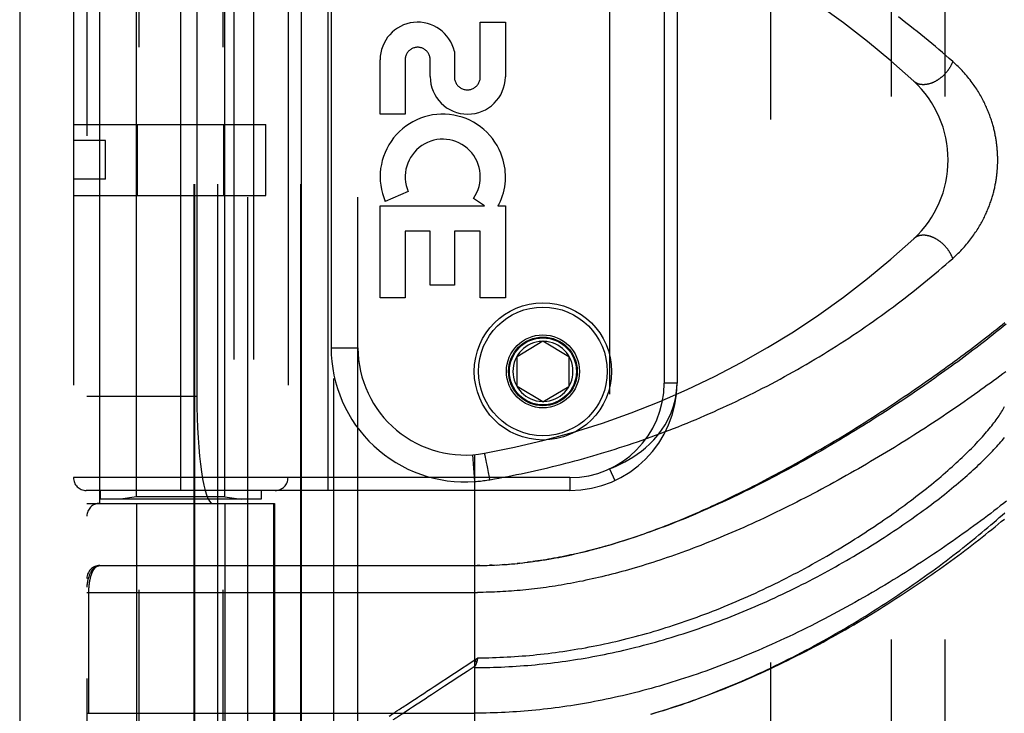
# Model space of a CAD drawing. Header units: inches. Extents: x 0 to 230, y 0 to 149.
# Tile 147 of 256: x 33.1 to 35.4, y 102.68 to 104.3. Entities that reach past the tile are written whole.
import ezdxf

# ---------------------------------------------------------------- set-up
doc = ezdxf.new("R2010")
doc.units = ezdxf.units.IN
doc.header["$LTSCALE"] = 12.648283
doc.header["$MEASUREMENT"] = 0
doc.linetypes.add('HIDDEN', pattern=[0.2, 0.1, -0.1])
doc.layers.get('0').update_dxf_attribs({"linetype": 'CONTINUOUS'})
for name, color, linetype in [('DEFAULT_2', 8, 'HIDDEN'), ('LEFTHAND_DOOR_ASSEMBLY', 7, 'CONTINUOUS'), ('SUBPANEL', 7, 'CONTINUOUS')]:
    doc.layers.add(name, color=color, linetype=linetype)

msp = doc.modelspace()

# ---------------------------------------------------------------- linework, layer by layer
at = {"color": 3, "linetype": 'Continuous'}
msp.add_line((33.1049, 111.8739), (33.1049, 36.9519), dxfattribs=at)
at = {"layer": 'DEFAULT_2', "color": 8, "linetype": 'HIDDEN'}
msp.add_line((34.8549, 38.2959), (34.8549, 107.3999), dxfattribs=at)
at = {"layer": 'LEFTHAND_DOOR_ASSEMBLY', "color": 3, "linetype": 'Continuous'}
msp.add_line((33.7606, 108.5229), (33.7606, 37.1729), dxfattribs=at)
at = {"layer": 'LEFTHAND_DOOR_ASSEMBLY', "color": 8, "linetype": 'HIDDEN'}
for p, q in [((33.8356, 108.5229), (33.8356, 37.1729)), ((33.3821, 105.5009), (33.3821, 102.3186)), ((33.5781, 105.5009), (33.5781, 102.3186)), ((33.6364, 102.6217), (33.6364, 105.3242)), ((33.8929, 102.6217), (33.8929, 105.3242)), ((33.2614, 105.2942), (33.2614, 102.6517)), ((33.5113, 102.6517), (33.5113, 105.2942)), ((33.5133, 102.6517), (33.5133, 105.2942)), ((33.5664, 102.6517), (33.5664, 105.2942)), ((33.7599, 102.6517), (33.7599, 105.2942)), ((33.2914, 103.1729), (33.2914, 104.7729)), ((33.6039, 104.7729), (33.6039, 103.1729)), ((33.6498, 104.7729), (33.6498, 103.1729)), ((33.3771, 103.1882), (33.3771, 104.7577)), ((33.4801, 103.2029), (33.4801, 104.7429)), ((33.5831, 103.1882), (33.5831, 104.7577)), ((33.8239, 103.2029), (33.8239, 104.7429)), ((33.2301, 104.7129), (33.2301, 103.2329)), ((33.7301, 104.7129), (33.7301, 103.2329)), ((34.4789, 104.6925), (34.4789, 103.2533)), ((33.5175, 104.5229), (33.5175, 103.4229)), ((34.6064, 104.4929), (34.6064, 103.4529)), ((34.6364, 104.4929), (34.6364, 103.4529)), ((33.8304, 104.4104), (33.8304, 103.5354)), ((34.178, 104.1666), (34.178, 104.2937)), ((34.178, 104.2937), (34.2364, 104.2937)), ((34.2364, 104.2937), (34.2364, 104.1666)), ((34.1176, 104.2253), (34.1175, 104.1666)), ((33.9446, 104.0793), (33.9446, 104.2064)), ((34.003, 104.2064), (34.003, 104.0793)), ((34.0612, 104.1673), (34.0612, 104.2064)), ((34.003, 104.0793), (33.9446, 104.0793)), ((33.2301, 104.0559), (33.6781, 104.0559)), ((33.3795, 103.8899), (33.3795, 104.0559)), ((33.5808, 103.8899), (33.5808, 104.0559)), ((33.6781, 103.8899), (33.6781, 104.0559)), ((33.3051, 104.0179), (33.2301, 104.0179)), ((33.3051, 103.9279), (33.3051, 104.0179)), ((33.3051, 103.9279), (33.2301, 103.9279)), ((33.2301, 103.8899), (33.6781, 103.8899)), ((34.0102, 103.8991), (33.9566, 103.8759)), ((34.1875, 103.8657), (34.1621, 103.8835)), ((33.9446, 103.652), (33.9446, 103.8657)), ((33.9446, 103.8657), (34.1875, 103.8657)), ((34.2195, 103.8657), (34.2364, 103.8657)), ((34.2364, 103.8657), (34.2364, 103.652)), ((34.003, 103.8073), (34.003, 103.652)), ((34.0614, 103.8073), (34.003, 103.8073)), ((34.0614, 103.681), (34.0614, 103.8073)), ((34.1176, 103.8073), (34.1176, 103.681)), ((34.178, 103.8073), (34.1176, 103.8073)), ((34.178, 103.652), (34.178, 103.8073)), ((34.1176, 103.681), (34.0614, 103.681)), ((34.003, 103.652), (33.9446, 103.652)), ((34.2364, 103.652), (34.178, 103.652)), ((34.2639, 103.5154), (34.3239, 103.5515)), ((34.3239, 103.5515), (34.3839, 103.5154)), ((33.8304, 103.5354), (33.8929, 103.5354)), ((34.2639, 103.4454), (34.2639, 103.5154)), ((34.3839, 103.5154), (34.3839, 103.4454)), ((34.3239, 103.4094), (34.2639, 103.4454)), ((34.3239, 103.4094), (34.3839, 103.4454)), ((34.6364, 103.4529), (34.6064, 103.4529)), ((33.2614, 103.4229), (33.5175, 103.4229)), ((34.1651, 103.2237), (34.1607, 103.2861)), ((34.1651, 102.6217), (34.1651, 103.2864)), ((34.1889, 103.2859), (34.1887, 103.2866)), ((34.1891, 103.2851), (34.1889, 103.2859)), ((34.1896, 103.2828), (34.1894, 103.2838)), ((34.19, 103.2812), (34.1896, 103.2828)), ((34.1904, 103.2794), (34.19, 103.2812)), ((34.191, 103.2768), (34.1904, 103.2794)), ((34.1917, 103.2731), (34.191, 103.2768)), ((34.1928, 103.2683), (34.1917, 103.2731)), ((34.194, 103.262), (34.1928, 103.2683)), ((34.1956, 103.2542), (34.194, 103.262)), ((34.1974, 103.2447), (34.1956, 103.2542)), ((34.4789, 103.2533), (34.4915, 103.2261)), ((34.3864, 103.2329), (33.2301, 103.2329)), ((34.1994, 103.2336), (34.1974, 103.2447)), ((34.2005, 103.228), (34.1994, 103.2336)), ((34.3864, 103.2329), (34.3864, 103.2029)), ((34.3864, 103.2029), (33.2601, 103.2029)), ((33.2926, 103.2029), (33.2926, 103.1829)), ((33.6676, 103.2029), (33.6676, 103.1829)), ((33.6676, 103.1829), (33.2926, 103.1829)), ((33.3771, 103.1882), (33.3396, 103.1829)), ((33.5831, 103.1882), (33.3771, 103.1882)), ((33.5831, 103.1882), (33.6206, 103.1829)), ((33.2614, 103.1729), (33.6989, 103.1729)), ((33.3771, 103.1729), (33.3771, 102.627)), ((33.5831, 103.1729), (33.5831, 102.627)), ((33.6966, 102.6517), (33.6966, 103.1729)), ((33.6989, 103.1729), (33.6989, 102.6517)), ((33.2914, 103.0279), (34.1651, 103.0279)), ((34.1767, 103.028), (34.1709, 103.028)), ((34.1794, 103.028), (34.1882, 103.0282)), ((34.1866, 103.0282), (34.194, 103.0284)), ((34.2055, 103.0288), (34.1997, 103.0286)), ((34.2083, 103.0289), (34.2171, 103.0293)), ((34.2154, 103.0292), (34.2229, 103.0296)), ((34.2346, 103.0304), (34.2287, 103.03)), ((34.2365, 103.0305), (34.2463, 103.0313)), ((34.2436, 103.0311), (34.2522, 103.0318)), ((34.2699, 103.0335), (34.264, 103.0329)), ((34.2733, 103.0339), (34.2819, 103.0349)), ((34.2939, 103.0363), (34.2879, 103.0356)), ((33.2614, 102.9654), (34.1717, 102.9655)), ((33.266, 102.6834), (33.266, 102.9654)), ((34.1651, 102.8085), (34.1719, 102.813)), ((34.1719, 102.813), (34.1712, 102.8099)), ((34.0706, 102.7463), (34.1651, 102.8085)), ((34.1651, 102.8085), (34.1693, 102.8022)), ((34.171, 102.8087), (34.1707, 102.8075)), ((34.1712, 102.8099), (34.171, 102.8087)), ((33.2614, 102.6842), (34.1651, 102.6842)), ((34.0004, 102.6856), (34.0132, 102.694))]:
    msp.add_line(p, q, dxfattribs=at)
for points in [[(35.2786, 104.2022), (35.2706, 104.2093), (35.2626, 104.2163), (35.2545, 104.2233), (35.2463, 104.2303), (35.2381, 104.2372), (35.2298, 104.2442), (35.2214, 104.2511), (35.2129, 104.2581), (35.2044, 104.265), (35.1958, 104.2719), (35.1871, 104.2788), (35.1784, 104.2857), (35.1696, 104.2925), (35.1608, 104.2993), (35.1519, 104.3061)], [(35.2786, 104.2022), (35.2783, 104.2013), (35.2779, 104.2003), (35.2775, 104.1993), (35.277, 104.1983), (35.2766, 104.1973), (35.2761, 104.1963), (35.2757, 104.1953), (35.2752, 104.1944), (35.2747, 104.1934), (35.2742, 104.1924), (35.2737, 104.1914), (35.2731, 104.1905), (35.2726, 104.1895), (35.272, 104.1886), (35.2714, 104.1876), (35.2708, 104.1867), (35.2702, 104.1857), (35.2696, 104.1848), (35.2689, 104.1838), (35.2683, 104.1829), (35.2676, 104.182), (35.2669, 104.1811), (35.2662, 104.1802), (35.2655, 104.1793), (35.2648, 104.1784), (35.2641, 104.1775), (35.2634, 104.1766), (35.2626, 104.1758), (35.2618, 104.1749), (35.2611, 104.1741), (35.2603, 104.1732), (35.2595, 104.1724), (35.2587, 104.1716), (35.2579, 104.1708), (35.2571, 104.17), (35.2562, 104.1692), (35.2554, 104.1684), (35.2546, 104.1676), (35.2537, 104.1669), (35.2528, 104.1662), (35.252, 104.1654), (35.2511, 104.1647), (35.2502, 104.164), (35.2493, 104.1633), (35.2484, 104.1626), (35.2475, 104.162), (35.2466, 104.1613), (35.2457, 104.1607), (35.2448, 104.1601), (35.2439, 104.1595), (35.2429, 104.1589), (35.242, 104.1583), (35.2411, 104.1577), (35.2401, 104.1572), (35.2392, 104.1566), (35.2382, 104.1561), (35.2373, 104.1556), (35.2363, 104.1551), (35.2354, 104.1546), (35.2344, 104.1542), (35.2335, 104.1537), (35.2325, 104.1533), (35.2315, 104.1529), (35.2306, 104.1525), (35.2296, 104.1521), (35.2287, 104.1518), (35.2277, 104.1514), (35.2267, 104.1511), (35.2258, 104.1508), (35.2248, 104.1505), (35.2239, 104.1503), (35.2229, 104.15), (35.222, 104.1498), (35.221, 104.1495), (35.2201, 104.1493), (35.2192, 104.1492), (35.2182, 104.149), (35.2173, 104.1488), (35.2164, 104.1487), (35.2154, 104.1486), (35.2145, 104.1485), (35.2136, 104.1484), (35.2127, 104.1484), (35.2118, 104.1483), (35.2109, 104.1483), (35.21, 104.1483), (35.2091, 104.1483), (35.2082, 104.1483), (35.2074, 104.1484), (35.2065, 104.1485), (35.2057, 104.1486), (35.2048, 104.1487), (35.204, 104.1488), (35.2032, 104.1489), (35.2023, 104.1491), (35.2015, 104.1493), (35.2007, 104.1494), (35.1999, 104.1497), (35.1992, 104.1499), (35.1984, 104.1501), (35.1976, 104.1504), (35.1969, 104.1507), (35.1962, 104.151), (35.1954, 104.1513), (35.1947, 104.1516), (35.194, 104.152), (35.1933, 104.1523), (35.1927, 104.1527), (35.192, 104.1531), (35.1913, 104.1535), (35.1907, 104.154), (35.1901, 104.1544), (35.1895, 104.1549), (35.1889, 104.1554), (35.1883, 104.1559), (35.1877, 104.1564)], [(35.2786, 103.7436), (35.2819, 103.7466), (35.2851, 103.7495), (35.2882, 103.7525), (35.2913, 103.7555), (35.2943, 103.7585), (35.2972, 103.7615), (35.3001, 103.7645), (35.3029, 103.7676), (35.3057, 103.7706), (35.3084, 103.7737), (35.311, 103.7768), (35.3135, 103.7798), (35.316, 103.7829), (35.3185, 103.786), (35.3208, 103.7891), (35.3231, 103.7921), (35.3254, 103.7952), (35.3276, 103.7983), (35.3297, 103.8013), (35.3318, 103.8044), (35.3338, 103.8074), (35.3357, 103.8104), (35.3376, 103.8134), (35.3394, 103.8164), (35.3412, 103.8194), (35.343, 103.8224), (35.3446, 103.8253), (35.3463, 103.8283), (35.3478, 103.8312), (35.3494, 103.8341), (35.3508, 103.837), (35.3523, 103.8399), (35.3537, 103.8427), (35.355, 103.8456), (35.3563, 103.8484), (35.3576, 103.8512), (35.3588, 103.854), (35.3599, 103.8567), (35.3611, 103.8595), (35.3622, 103.8622), (35.3632, 103.8649), (35.3643, 103.8676), (35.3652, 103.8703), (35.3662, 103.8729), (35.3671, 103.8756), (35.368, 103.8782), (35.3688, 103.8808), (35.3697, 103.8834), (35.3705, 103.8859), (35.3712, 103.8885), (35.372, 103.891), (35.3727, 103.8936), (35.3733, 103.8961), (35.374, 103.8986), (35.3746, 103.901), (35.3752, 103.9035), (35.3758, 103.9059), (35.3763, 103.9083), (35.3768, 103.9107), (35.3773, 103.9131), (35.3778, 103.9155), (35.3783, 103.9178), (35.3787, 103.9202), (35.3791, 103.9225), (35.3795, 103.9248), (35.3798, 103.9271), (35.3802, 103.9294), (35.3805, 103.9317), (35.3808, 103.9339), (35.3811, 103.9362), (35.3814, 103.9385), (35.3816, 103.9407), (35.3819, 103.9429), (35.3821, 103.9452), (35.3823, 103.9474), (35.3825, 103.9496), (35.3826, 103.9518), (35.3828, 103.954), (35.3829, 103.9562), (35.383, 103.9584), (35.3831, 103.9606), (35.3832, 103.9628), (35.3833, 103.965), (35.3833, 103.9672), (35.3834, 103.9694), (35.3834, 103.9715), (35.3834, 103.9737), (35.3834, 103.9759), (35.3833, 103.9781), (35.3833, 103.9803), (35.3832, 103.9825), (35.3831, 103.9847), (35.383, 103.9869), (35.3829, 103.9891), (35.3828, 103.9913), (35.3827, 103.9935), (35.3825, 103.9958), (35.3823, 103.998), (35.3821, 104.0002), (35.3819, 104.0025), (35.3817, 104.0047), (35.3814, 104.007), (35.3812, 104.0093), (35.3809, 104.0116), (35.3806, 104.0138), (35.3802, 104.0162), (35.3799, 104.0185), (35.3795, 104.0208), (35.3791, 104.0231), (35.3787, 104.0255), (35.3783, 104.0279), (35.3778, 104.0303), (35.3774, 104.0327), (35.3769, 104.0351), (35.3763, 104.0375), (35.3758, 104.04), (35.3752, 104.0424), (35.3746, 104.0449), (35.374, 104.0475), (35.3733, 104.05), (35.3726, 104.0525), (35.3719, 104.0551), (35.3711, 104.0577), (35.3704, 104.0603), (35.3695, 104.0629), (35.3687, 104.0655), (35.3678, 104.0682), (35.3669, 104.0709), (35.366, 104.0736), (35.365, 104.0763), (35.364, 104.079), (35.3629, 104.0817), (35.3618, 104.0845), (35.3607, 104.0873), (35.3595, 104.0901), (35.3583, 104.0929), (35.3571, 104.0958), (35.3558, 104.0986), (35.3544, 104.1015), (35.3531, 104.1044), (35.3516, 104.1073), (35.3501, 104.1103), (35.3486, 104.1132), (35.347, 104.1162), (35.3454, 104.1192), (35.3437, 104.1222), (35.342, 104.1252), (35.3402, 104.1283), (35.3383, 104.1313), (35.3364, 104.1344), (35.3344, 104.1375), (35.3324, 104.1406), (35.3303, 104.1437), (35.3282, 104.1468), (35.326, 104.1499), (35.3237, 104.153), (35.3213, 104.1561), (35.3189, 104.1593), (35.3165, 104.1624), (35.314, 104.1655), (35.3114, 104.1687), (35.3087, 104.1718), (35.306, 104.1749), (35.3032, 104.178), (35.3004, 104.1811), (35.2974, 104.1842), (35.2945, 104.1872), (35.2914, 104.1903), (35.2883, 104.1933), (35.2852, 104.1963), (35.2819, 104.1993), (35.2786, 104.2022)], [(35.2786, 103.7436), (35.2783, 103.7446), (35.2779, 103.7456), (35.2775, 103.7466), (35.277, 103.7476), (35.2766, 103.7486), (35.2761, 103.7496), (35.2757, 103.7505), (35.2752, 103.7515), (35.2747, 103.7525), (35.2742, 103.7535), (35.2737, 103.7544), (35.2731, 103.7554), (35.2726, 103.7564), (35.272, 103.7573), (35.2714, 103.7583), (35.2708, 103.7592), (35.2702, 103.7602), (35.2696, 103.7611), (35.2689, 103.762), (35.2683, 103.763), (35.2676, 103.7639), (35.2669, 103.7648), (35.2662, 103.7657), (35.2655, 103.7666), (35.2648, 103.7675), (35.2641, 103.7684), (35.2634, 103.7692), (35.2626, 103.7701), (35.2618, 103.771), (35.2611, 103.7718), (35.2603, 103.7727), (35.2595, 103.7735), (35.2587, 103.7743), (35.2579, 103.7751), (35.2571, 103.7759), (35.2562, 103.7767), (35.2554, 103.7775), (35.2546, 103.7782), (35.2537, 103.779), (35.2528, 103.7797), (35.252, 103.7805), (35.2511, 103.7812), (35.2502, 103.7819), (35.2493, 103.7826), (35.2484, 103.7832), (35.2475, 103.7839), (35.2466, 103.7846), (35.2457, 103.7852), (35.2448, 103.7858), (35.2439, 103.7864), (35.2429, 103.787), (35.242, 103.7876), (35.2411, 103.7882), (35.2401, 103.7887), (35.2392, 103.7893), (35.2382, 103.7898), (35.2373, 103.7903), (35.2363, 103.7908), (35.2354, 103.7912), (35.2344, 103.7917), (35.2335, 103.7921), (35.2325, 103.7926), (35.2315, 103.793), (35.2306, 103.7934), (35.2296, 103.7937), (35.2287, 103.7941), (35.2277, 103.7944), (35.2267, 103.7948), (35.2258, 103.7951), (35.2248, 103.7954), (35.2239, 103.7956), (35.2229, 103.7959), (35.222, 103.7961), (35.221, 103.7963), (35.2201, 103.7965), (35.2192, 103.7967), (35.2182, 103.7969), (35.2173, 103.797), (35.2164, 103.7972), (35.2154, 103.7973), (35.2145, 103.7974), (35.2136, 103.7975), (35.2127, 103.7975), (35.2118, 103.7976), (35.2109, 103.7976), (35.21, 103.7976), (35.2091, 103.7976), (35.2082, 103.7975), (35.2074, 103.7975), (35.2065, 103.7974), (35.2057, 103.7973), (35.2048, 103.7972), (35.204, 103.7971), (35.2032, 103.797), (35.2023, 103.7968), (35.2015, 103.7966), (35.2007, 103.7964), (35.1999, 103.7962), (35.1992, 103.796), (35.1984, 103.7957), (35.1976, 103.7955), (35.1969, 103.7952), (35.1962, 103.7949), (35.1954, 103.7946), (35.1947, 103.7943), (35.194, 103.7939), (35.1933, 103.7935), (35.1927, 103.7932), (35.192, 103.7928), (35.1913, 103.7923), (35.1907, 103.7919), (35.1901, 103.7915), (35.1895, 103.791), (35.1889, 103.7905), (35.1883, 103.79), (35.1877, 103.7895)], [(34.2005, 103.228), (34.2109, 103.2299), (34.2213, 103.2317), (34.2316, 103.2337), (34.242, 103.2357), (34.2524, 103.2377), (34.2627, 103.2398), (34.2731, 103.2419), (34.2835, 103.2441), (34.2939, 103.2464), (34.3043, 103.2487), (34.3147, 103.251), (34.3251, 103.2534), (34.3355, 103.2559), (34.3459, 103.2584), (34.3563, 103.2609), (34.3667, 103.2636), (34.3772, 103.2662), (34.3876, 103.269), (34.398, 103.2717), (34.4085, 103.2746), (34.4189, 103.2775), (34.4294, 103.2804), (34.4398, 103.2834), (34.4503, 103.2865), (34.4607, 103.2896), (34.4712, 103.2928), (34.4817, 103.296), (34.4921, 103.2993), (34.5026, 103.3027), (34.5131, 103.3061), (34.5235, 103.3095), (34.534, 103.3131), (34.5445, 103.3166), (34.555, 103.3203), (34.5655, 103.324), (34.5759, 103.3277), (34.5864, 103.3315), (34.5969, 103.3354), (34.6073, 103.3393), (34.6178, 103.3433), (34.6283, 103.3474), (34.6387, 103.3515), (34.6492, 103.3557), (34.6596, 103.3599), (34.67, 103.3642), (34.6805, 103.3685), (34.6909, 103.3729), (34.7013, 103.3774), (34.7117, 103.3819), (34.7221, 103.3865), (34.7325, 103.3912), (34.7429, 103.3959), (34.7533, 103.4007), (34.7636, 103.4055), (34.774, 103.4104), (34.7843, 103.4153), (34.7946, 103.4204), (34.805, 103.4254), (34.8153, 103.4306), (34.8255, 103.4357), (34.8358, 103.441), (34.846, 103.4463), (34.8563, 103.4517), (34.8665, 103.4571), (34.8767, 103.4626), (34.8869, 103.4681), (34.897, 103.4738), (34.9071, 103.4794), (34.9172, 103.4851), (34.9273, 103.4909), (34.9374, 103.4968), (34.9474, 103.5026), (34.9574, 103.5086), (34.9674, 103.5146), (34.9773, 103.5207), (34.9872, 103.5268), (34.9971, 103.5329), (35.0069, 103.5392), (35.0167, 103.5454), (35.0265, 103.5517), (35.0362, 103.5581), (35.0459, 103.5645), (35.0556, 103.571), (35.0652, 103.5775), (35.0747, 103.584), (35.0842, 103.5906), (35.0937, 103.5973), (35.1031, 103.604), (35.1125, 103.6107), (35.1218, 103.6174), (35.1311, 103.6242), (35.1403, 103.6311), (35.1494, 103.6379), (35.1585, 103.6448), (35.1675, 103.6517), (35.1764, 103.6587), (35.1853, 103.6657), (35.1941, 103.6726), (35.2029, 103.6797), (35.2116, 103.6867), (35.2202, 103.6937), (35.2287, 103.7008), (35.2372, 103.7079), (35.2456, 103.715), (35.254, 103.7221), (35.2623, 103.7293), (35.2705, 103.7365), (35.2786, 103.7436)], [(34.2973, 103.0368), (34.3053, 103.0379), (34.3134, 103.0391), (34.3214, 103.0403), (34.3293, 103.0416), (34.3373, 103.0429), (34.3451, 103.0443), (34.3529, 103.0457), (34.3607, 103.0471), (34.3683, 103.0486), (34.3759, 103.0502), (34.3833, 103.0517), (34.3907, 103.0533), (34.398, 103.055), (34.4053, 103.0566), (34.4125, 103.0583), (34.4197, 103.0601), (34.4269, 103.0618), (34.434, 103.0637), (34.4411, 103.0655), (34.4482, 103.0674), (34.4553, 103.0693), (34.4623, 103.0713), (34.4693, 103.0732), (34.4763, 103.0753), (34.4833, 103.0773), (34.4903, 103.0794), (34.4972, 103.0815), (34.5042, 103.0837), (34.5111, 103.0859), (34.5181, 103.0881), (34.525, 103.0904), (34.5319, 103.0927), (34.5388, 103.095), (34.5458, 103.0974), (34.5527, 103.0998), (34.5597, 103.1022), (34.5666, 103.1047), (34.5736, 103.1072), (34.5806, 103.1098), (34.5876, 103.1124), (34.5947, 103.115), (34.6017, 103.1177), (34.6088, 103.1204), (34.6159, 103.1232), (34.623, 103.126), (34.6301, 103.1289), (34.6373, 103.1318), (34.6445, 103.1347), (34.6518, 103.1377), (34.659, 103.1408), (34.6663, 103.1439), (34.6737, 103.147), (34.681, 103.1502), (34.6884, 103.1534), (34.6959, 103.1567), (34.7033, 103.16), (34.7109, 103.1634), (34.7184, 103.1668), (34.7261, 103.1703), (34.7337, 103.1739), (34.7415, 103.1775), (34.7493, 103.1812), (34.7571, 103.1849), (34.765, 103.1887), (34.7729, 103.1925), (34.7809, 103.1964), (34.789, 103.2004), (34.7971, 103.2045), (34.8053, 103.2086), (34.8136, 103.2128), (34.8221, 103.2171), (34.8306, 103.2215), (34.8392, 103.226), (34.8479, 103.2305), (34.8567, 103.2351), (34.8655, 103.2399), (34.8745, 103.2447), (34.8836, 103.2496), (34.8929, 103.2547), (34.9023, 103.2599), (34.9118, 103.2652), (34.9215, 103.2706), (34.9313, 103.2761), (34.9412, 103.2818), (34.9513, 103.2875), (34.9614, 103.2934), (34.9716, 103.2993), (34.9818, 103.3054), (34.9921, 103.3114), (35.0023, 103.3175), (35.0124, 103.3236), (35.0225, 103.3297), (35.0325, 103.3359), (35.0425, 103.342), (35.0524, 103.3481), (35.0622, 103.3543), (35.072, 103.3604), (35.0817, 103.3666), (35.0913, 103.3727), (35.1009, 103.3788), (35.1103, 103.385), (35.1197, 103.3911), (35.1291, 103.3972), (35.1383, 103.4033), (35.1475, 103.4094), (35.1565, 103.4154), (35.1655, 103.4215), (35.1745, 103.4275), (35.1833, 103.4335), (35.192, 103.4395), (35.2007, 103.4455), (35.2093, 103.4514), (35.2177, 103.4573), (35.2261, 103.4632), (35.2344, 103.469), (35.2426, 103.4749), (35.2508, 103.4807), (35.2588, 103.4864), (35.2667, 103.4922), (35.2746, 103.4979), (35.2823, 103.5036), (35.29, 103.5092), (35.2976, 103.5148), (35.305, 103.5204), (35.3124, 103.5259), (35.3197, 103.5314), (35.3269, 103.5368), (35.334, 103.5423), (35.341, 103.5476), (35.3479, 103.553), (35.3547, 103.5583), (35.3614, 103.5635), (35.3681, 103.5688), (35.3746, 103.5739), (35.381, 103.5791), (35.3874, 103.5842), (35.3936, 103.5892), (35.3997, 103.5942)], [(35.4029, 103.5904), (35.3969, 103.5855), (35.3909, 103.5806), (35.3847, 103.5756), (35.3785, 103.5706), (35.3722, 103.5656), (35.3658, 103.5605), (35.3593, 103.5554), (35.3528, 103.5503), (35.3461, 103.5452), (35.3394, 103.54), (35.3326, 103.5348), (35.3257, 103.5296), (35.3188, 103.5243), (35.3117, 103.519), (35.3046, 103.5137), (35.2974, 103.5084), (35.2902, 103.503), (35.2828, 103.4976), (35.2754, 103.4922), (35.2679, 103.4868), (35.2603, 103.4814), (35.2527, 103.4759), (35.245, 103.4704), (35.2372, 103.4649), (35.2294, 103.4594), (35.2215, 103.4539), (35.2135, 103.4484), (35.2055, 103.4428), (35.1974, 103.4373), (35.1892, 103.4317), (35.181, 103.4261), (35.1727, 103.4205), (35.1643, 103.415), (35.1559, 103.4094), (35.1475, 103.4038), (35.1389, 103.3982), (35.1304, 103.3926), (35.1218, 103.387), (35.1131, 103.3814), (35.1044, 103.3758), (35.0956, 103.3703), (35.0868, 103.3647), (35.078, 103.3592), (35.0691, 103.3536), (35.0602, 103.3481), (35.0513, 103.3426), (35.0423, 103.3371), (35.0333, 103.3316), (35.0242, 103.3262), (35.0152, 103.3207), (35.0061, 103.3153), (34.997, 103.3099), (34.9878, 103.3046), (34.9787, 103.2993), (34.9695, 103.294), (34.9603, 103.2887), (34.9511, 103.2835), (34.9419, 103.2783), (34.9327, 103.2731), (34.9235, 103.268), (34.9143, 103.2629), (34.9051, 103.2578), (34.8959, 103.2528), (34.8867, 103.2479), (34.8775, 103.243), (34.8683, 103.2381), (34.8591, 103.2333), (34.8499, 103.2285), (34.8408, 103.2238), (34.8317, 103.2192), (34.8226, 103.2145), (34.8135, 103.21), (34.8044, 103.2055), (34.7954, 103.201), (34.7864, 103.1966), (34.7774, 103.1923), (34.7685, 103.188), (34.7596, 103.1838), (34.7507, 103.1797), (34.7419, 103.1756), (34.7331, 103.1715), (34.7243, 103.1676), (34.7156, 103.1637), (34.7069, 103.1598), (34.6983, 103.156), (34.6897, 103.1523), (34.6812, 103.1486), (34.6727, 103.145), (34.6642, 103.1415), (34.6558, 103.138), (34.6475, 103.1346), (34.6392, 103.1313), (34.6309, 103.128), (34.6227, 103.1248), (34.6146, 103.1216), (34.6065, 103.1185), (34.5985, 103.1155), (34.5905, 103.1125), (34.5826, 103.1096), (34.5747, 103.1068), (34.5669, 103.104), (34.5591, 103.1013), (34.5514, 103.0986), (34.5437, 103.096), (34.5361, 103.0934), (34.5286, 103.091), (34.5211, 103.0885), (34.5136, 103.0862), (34.5062, 103.0838), (34.4989, 103.0816), (34.4916, 103.0794), (34.4844, 103.0772), (34.4772, 103.0751), (34.47, 103.0731), (34.463, 103.0711), (34.4559, 103.0692), (34.4489, 103.0673), (34.442, 103.0655), (34.4351, 103.0637), (34.4283, 103.062), (34.4215, 103.0603), (34.4147, 103.0587), (34.408, 103.0571), (34.4013, 103.0556), (34.3947, 103.0541), (34.3882, 103.0527), (34.3816, 103.0513), (34.3751, 103.0499), (34.3687, 103.0486), (34.3622, 103.0474), (34.3559, 103.0462), (34.3495, 103.045), (34.3432, 103.0439), (34.3369, 103.0428), (34.3307, 103.0417), (34.3245, 103.0407), (34.3183, 103.0398), (34.3122, 103.0389)], [(35.402, 103.4796), (35.3951, 103.4744), (35.3881, 103.4692), (35.381, 103.4639), (35.3738, 103.4586), (35.3666, 103.4532), (35.3592, 103.4479), (35.3518, 103.4425), (35.3443, 103.4371), (35.3367, 103.4317), (35.3291, 103.4262), (35.3213, 103.4208), (35.3135, 103.4153), (35.3056, 103.4098), (35.2977, 103.4043), (35.2896, 103.3987), (35.2815, 103.3932), (35.2733, 103.3876), (35.265, 103.382), (35.2567, 103.3764), (35.2483, 103.3708), (35.2399, 103.3652), (35.2313, 103.3596), (35.2227, 103.354), (35.2141, 103.3484), (35.2054, 103.3427), (35.1966, 103.3371), (35.1878, 103.3315), (35.1789, 103.3259), (35.1699, 103.3202), (35.1609, 103.3146), (35.1519, 103.309), (35.1428, 103.3034), (35.1336, 103.2978), (35.1244, 103.2923), (35.1152, 103.2867), (35.106, 103.2811), (35.0966, 103.2756), (35.0873, 103.2701), (35.0779, 103.2646), (35.0685, 103.2591), (35.0591, 103.2537), (35.0496, 103.2483), (35.0401, 103.2429), (35.0306, 103.2375), (35.021, 103.2322), (35.0115, 103.2269), (35.0019, 103.2216), (34.9923, 103.2163), (34.9827, 103.2111), (34.9731, 103.206), (34.9635, 103.2009), (34.9539, 103.1958), (34.9443, 103.1907), (34.9346, 103.1858), (34.925, 103.1808), (34.9154, 103.1759), (34.9058, 103.1711), (34.8962, 103.1663), (34.8866, 103.1615), (34.8771, 103.1568), (34.8675, 103.1522), (34.858, 103.1476), (34.8484, 103.143), (34.839, 103.1386), (34.8295, 103.1341), (34.8201, 103.1298), (34.8106, 103.1255), (34.8013, 103.1212), (34.7919, 103.117), (34.7826, 103.1129), (34.7733, 103.1089), (34.764, 103.1049), (34.7548, 103.1009), (34.7456, 103.097), (34.7365, 103.0932), (34.7274, 103.0895), (34.7184, 103.0858), (34.7093, 103.0822), (34.7004, 103.0786), (34.6915, 103.0751), (34.6826, 103.0717), (34.6737, 103.0683), (34.665, 103.065), (34.6562, 103.0617), (34.6475, 103.0586), (34.6389, 103.0554), (34.6303, 103.0524), (34.6218, 103.0494), (34.6133, 103.0465), (34.6048, 103.0436), (34.5964, 103.0408), (34.5881, 103.038), (34.5798, 103.0354), (34.5715, 103.0327), (34.5633, 103.0302), (34.5552, 103.0277), (34.5471, 103.0252), (34.5391, 103.0228), (34.5311, 103.0205), (34.5231, 103.0182), (34.5152, 103.016), (34.5074, 103.0138), (34.4996, 103.0117), (34.4918, 103.0097), (34.4841, 103.0077), (34.4764, 103.0057), (34.4688, 103.0038), (34.4612, 103.002), (34.4537, 103.0002), (34.4462, 102.9985), (34.4388, 102.9968), (34.4314, 102.9952), (34.424, 102.9936), (34.4167, 102.992), (34.4094, 102.9906), (34.4021, 102.9891), (34.3949, 102.9877), (34.3878, 102.9864), (34.3806, 102.9851), (34.3735, 102.9838), (34.3665, 102.9826), (34.3594, 102.9815), (34.3524, 102.9803), (34.3455, 102.9793), (34.3385, 102.9782), (34.3316, 102.9772), (34.3247, 102.9763), (34.3179, 102.9754)], [(34.4789, 103.2533), (34.4874, 103.2566), (34.4961, 103.2604), (34.5052, 103.2647), (34.5145, 103.2694), (34.524, 103.2748), (34.5337, 103.2807), (34.5435, 103.2873), (34.5533, 103.2946), (34.5631, 103.3026), (34.5728, 103.3115), (34.5822, 103.3211), (34.5914, 103.3317), (34.6001, 103.3432), (34.6084, 103.3556), (34.6159, 103.3691), (34.6226, 103.3837), (34.6282, 103.3995), (34.6326, 103.4163), (34.6354, 103.4341), (34.6364, 103.4529)], [(34.1719, 102.813), (34.1805, 102.8131), (34.1891, 102.8132), (34.1977, 102.8134), (34.2063, 102.8136), (34.2149, 102.8139), (34.2235, 102.8142), (34.2321, 102.8146), (34.2407, 102.815), (34.2493, 102.8155), (34.2579, 102.816), (34.2666, 102.8166), (34.2752, 102.8173), (34.2838, 102.818), (34.2925, 102.8188), (34.3011, 102.8196), (34.3098, 102.8204), (34.3184, 102.8214), (34.3271, 102.8223), (34.3358, 102.8234), (34.3444, 102.8244), (34.3531, 102.8256), (34.3618, 102.8268), (34.3706, 102.828), (34.3793, 102.8293), (34.388, 102.8307), (34.3968, 102.8321), (34.4055, 102.8336), (34.4143, 102.8351), (34.4231, 102.8367), (34.4319, 102.8383), (34.4407, 102.84), (34.4495, 102.8418), (34.4583, 102.8436), (34.4672, 102.8454), (34.476, 102.8474), (34.4849, 102.8494), (34.4938, 102.8514), (34.5027, 102.8535), (34.5116, 102.8557), (34.5205, 102.8579), (34.5294, 102.8602), (34.5384, 102.8625), (34.5473, 102.8649), (34.5563, 102.8673), (34.5653, 102.8699), (34.5743, 102.8724), (34.5833, 102.8751), (34.5923, 102.8777), (34.6013, 102.8805), (34.6103, 102.8833), (34.6194, 102.8862), (34.6284, 102.8891), (34.6375, 102.8921), (34.6465, 102.8951), (34.6556, 102.8983), (34.6647, 102.9014), (34.6738, 102.9046), (34.6829, 102.9079), (34.692, 102.9113), (34.701, 102.9147), (34.7101, 102.9181), (34.7192, 102.9217), (34.7283, 102.9252), (34.7374, 102.9289), (34.7465, 102.9325), (34.7556, 102.9363), (34.7647, 102.9401), (34.7738, 102.9439), (34.7828, 102.9478), (34.7919, 102.9518), (34.8009, 102.9558), (34.81, 102.9599), (34.819, 102.964), (34.828, 102.9681), (34.8369, 102.9723), (34.8459, 102.9766), (34.8548, 102.9809), (34.8638, 102.9852), (34.8727, 102.9896), (34.8815, 102.9941), (34.8904, 102.9985), (34.8992, 103.003), (34.9079, 103.0076), (34.9167, 103.0122), (34.9254, 103.0168), (34.934, 103.0215), (34.9426, 103.0261), (34.9512, 103.0309), (34.9598, 103.0356), (34.9682, 103.0404), (34.9767, 103.0452), (34.9851, 103.05), (34.9934, 103.0549), (35.0017, 103.0598), (35.0099, 103.0647), (35.0181, 103.0696), (35.0262, 103.0745), (35.0342, 103.0794), (35.0422, 103.0844), (35.0501, 103.0894), (35.058, 103.0943), (35.0658, 103.0993), (35.0735, 103.1043), (35.0811, 103.1093), (35.0887, 103.1143), (35.0962, 103.1193), (35.1036, 103.1243), (35.111, 103.1293), (35.1182, 103.1343), (35.1254, 103.1393), (35.1325, 103.1442), (35.1396, 103.1492), (35.1465, 103.1542), (35.1534, 103.1591), (35.1602, 103.164), (35.1669, 103.169), (35.1735, 103.1739), (35.18, 103.1788), (35.1864, 103.1836), (35.1928, 103.1885), (35.1991, 103.1933), (35.2052, 103.1981), (35.2113, 103.2029), (35.2173, 103.2077), (35.2232, 103.2124), (35.229, 103.2171), (35.2347, 103.2218), (35.2404, 103.2265), (35.2459, 103.2311), (35.2514, 103.2357), (35.2567, 103.2403), (35.262, 103.2448), (35.2672, 103.2494), (35.2722, 103.2538), (35.2772, 103.2583), (35.2821, 103.2627), (35.2869, 103.2671), (35.2916, 103.2714), (35.2962, 103.2757), (35.3008, 103.28), (35.3052, 103.2842), (35.3095, 103.2884), (35.3138, 103.2926), (35.3179, 103.2967), (35.322, 103.3008), (35.326, 103.3048), (35.3299, 103.3088), (35.3337, 103.3128), (35.3374, 103.3167), (35.341, 103.3206), (35.3445, 103.3244), (35.3479, 103.3282), (35.3512, 103.332), (35.3545, 103.3357), (35.3576, 103.3394), (35.3607, 103.343), (35.3637, 103.3466), (35.3666, 103.3502), (35.3694, 103.3537), (35.3721, 103.3572), (35.3747, 103.3606), (35.3773, 103.364), (35.3797, 103.3673), (35.3821, 103.3706), (35.3844, 103.3739), (35.3866, 103.3771), (35.3887, 103.3803), (35.3907, 103.3834), (35.3926, 103.3865), (35.3945, 103.3895), (35.3962, 103.3925), (35.3979, 103.3955), (35.3995, 103.3984)], [(34.1651, 102.7904), (34.1739, 102.7904), (34.1827, 102.7905), (34.1915, 102.7906), (34.2003, 102.7908), (34.2091, 102.791), (34.2179, 102.7913), (34.2267, 102.7916), (34.2355, 102.792), (34.2443, 102.7925), (34.2531, 102.793), (34.2619, 102.7935), (34.2708, 102.7941), (34.2796, 102.7948), (34.2884, 102.7955), (34.2973, 102.7962), (34.3061, 102.797), (34.315, 102.7979), (34.3239, 102.7988), (34.3328, 102.7998), (34.3416, 102.8008), (34.3505, 102.8019), (34.3594, 102.8031), (34.3684, 102.8042), (34.3773, 102.8055), (34.3862, 102.8068), (34.3952, 102.8081), (34.4041, 102.8096), (34.4131, 102.811), (34.4221, 102.8125), (34.4311, 102.8141), (34.4401, 102.8158), (34.4491, 102.8174), (34.4581, 102.8192), (34.4672, 102.821), (34.4762, 102.8229), (34.4853, 102.8248), (34.4944, 102.8268), (34.5035, 102.8288), (34.5126, 102.8309), (34.5217, 102.833), (34.5309, 102.8352), (34.54, 102.8375), (34.5492, 102.8398), (34.5583, 102.8422), (34.5675, 102.8446), (34.5767, 102.8471), (34.5859, 102.8497), (34.5952, 102.8523), (34.6044, 102.855), (34.6136, 102.8577), (34.6229, 102.8605), (34.6321, 102.8634), (34.6414, 102.8663), (34.6507, 102.8692), (34.66, 102.8723), (34.6693, 102.8754), (34.6786, 102.8785), (34.6879, 102.8817), (34.6972, 102.885), (34.7065, 102.8883), (34.7158, 102.8917), (34.7251, 102.8951), (34.7344, 102.8986), (34.7437, 102.9021), (34.7531, 102.9057), (34.7624, 102.9094), (34.7717, 102.9131), (34.7809, 102.9169), (34.7902, 102.9207), (34.7995, 102.9245), (34.8087, 102.9285), (34.818, 102.9324), (34.8272, 102.9364), (34.8364, 102.9405), (34.8456, 102.9446), (34.8548, 102.9488), (34.8639, 102.953), (34.873, 102.9572), (34.8821, 102.9615), (34.8912, 102.9659), (34.9002, 102.9702), (34.9093, 102.9746), (34.9182, 102.9791), (34.9272, 102.9836), (34.9361, 102.9881), (34.9449, 102.9927), (34.9537, 102.9973), (34.9625, 103.0019), (34.9712, 103.0065), (34.9799, 103.0112), (34.9886, 103.0159), (34.9972, 103.0206), (35.0057, 103.0254), (35.0142, 103.0302), (35.0226, 103.035), (35.0309, 103.0398), (35.0392, 103.0446), (35.0475, 103.0494), (35.0557, 103.0543), (35.0638, 103.0592), (35.0718, 103.064), (35.0798, 103.0689), (35.0877, 103.0738), (35.0955, 103.0787), (35.1033, 103.0836), (35.111, 103.0885), (35.1186, 103.0934), (35.1261, 103.0983), (35.1335, 103.1032), (35.1409, 103.1081), (35.1482, 103.1129), (35.1554, 103.1178), (35.1626, 103.1227), (35.1696, 103.1275), (35.1766, 103.1324), (35.1834, 103.1372), (35.1902, 103.142), (35.1969, 103.1468), (35.2035, 103.1516), (35.2101, 103.1564), (35.2165, 103.1611), (35.2229, 103.1659), (35.2291, 103.1706), (35.2353, 103.1753), (35.2414, 103.1799), (35.2474, 103.1846), (35.2533, 103.1892), (35.2591, 103.1938), (35.2648, 103.1983), (35.2704, 103.2029), (35.276, 103.2074), (35.2814, 103.2119), (35.2868, 103.2163), (35.292, 103.2207), (35.2972, 103.2251), (35.3023, 103.2295), (35.3072, 103.2338), (35.3121, 103.2381), (35.3169, 103.2423), (35.3216, 103.2465), (35.3262, 103.2507), (35.3308, 103.2549), (35.3352, 103.259), (35.3395, 103.2631), (35.3438, 103.2671), (35.3479, 103.2711), (35.352, 103.2751), (35.3559, 103.279), (35.3598, 103.2829), (35.3636, 103.2867), (35.3673, 103.2906), (35.3709, 103.2943), (35.3744, 103.2981), (35.3778, 103.3018), (35.3812, 103.3054), (35.3844, 103.309), (35.3876, 103.3126), (35.3907, 103.3161), (35.3936, 103.3196), (35.3965, 103.3231), (35.3993, 103.3265)], [(34.1887, 103.2866), (34.1886, 103.287), (34.1885, 103.2873), (34.1885, 103.2876), (34.1884, 103.2878), (34.1883, 103.2881), (34.1882, 103.2883), (34.1882, 103.2885), (34.1881, 103.2887), (34.1881, 103.2889), (34.188, 103.289), (34.1879, 103.2892), (34.1879, 103.2893), (34.1879, 103.2894), (34.1878, 103.2894), (34.1878, 103.2895), (34.1877, 103.2895), (34.1877, 103.2895)], [(34.1894, 103.2838), (34.1893, 103.2842), (34.1891, 103.2851)], [(34.1651, 103.2237), (34.1687, 103.224), (34.1722, 103.2243), (34.1755, 103.2246), (34.1788, 103.2249), (34.1822, 103.2253), (34.1858, 103.2258), (34.1894, 103.2263), (34.1931, 103.2268), (34.1967, 103.2274), (34.2005, 103.228)], [(35.4039, 103.1781), (35.3967, 103.1725), (35.3894, 103.1668), (35.382, 103.161), (35.3746, 103.1553), (35.367, 103.1495), (35.3593, 103.1437), (35.3516, 103.1378), (35.3437, 103.132), (35.3358, 103.1261), (35.3277, 103.1202), (35.3196, 103.1142), (35.3114, 103.1083), (35.3031, 103.1023), (35.2947, 103.0964), (35.2862, 103.0904), (35.2776, 103.0844), (35.269, 103.0784), (35.2602, 103.0724), (35.2514, 103.0663), (35.2425, 103.0603), (35.2336, 103.0543), (35.2245, 103.0483), (35.2154, 103.0422), (35.2062, 103.0362), (35.1969, 103.0302), (35.1876, 103.0242), (35.1782, 103.0182), (35.1687, 103.0122), (35.1592, 103.0063), (35.1496, 103.0003), (35.14, 102.9944), (35.1303, 102.9885), (35.1205, 102.9826), (35.1107, 102.9767), (35.1008, 102.9709), (35.0909, 102.9651), (35.081, 102.9593), (35.071, 102.9536), (35.061, 102.9479), (35.0509, 102.9422), (35.0408, 102.9366), (35.0307, 102.931), (35.0205, 102.9254), (35.0103, 102.9199), (35.0001, 102.9145), (34.9899, 102.9091), (34.9796, 102.9037), (34.9693, 102.8984), (34.9591, 102.8931), (34.9488, 102.8879), (34.9385, 102.8828), (34.9282, 102.8777), (34.9179, 102.8727), (34.9075, 102.8677), (34.8972, 102.8628), (34.8869, 102.858), (34.8766, 102.8532), (34.8663, 102.8485), (34.856, 102.8438), (34.8457, 102.8393), (34.8354, 102.8347), (34.8252, 102.8303), (34.8149, 102.8259), (34.8047, 102.8216), (34.7944, 102.8174), (34.7842, 102.8132), (34.7741, 102.8091), (34.7639, 102.805), (34.7537, 102.8011), (34.7436, 102.7972), (34.7335, 102.7934), (34.7235, 102.7896), (34.7134, 102.7859), (34.7034, 102.7823), (34.6934, 102.7788), (34.6834, 102.7753), (34.6735, 102.7719), (34.6636, 102.7686), (34.6537, 102.7654), (34.6439, 102.7622), (34.634, 102.7591), (34.6243, 102.756), (34.6145, 102.753), (34.6048, 102.7501), (34.5951, 102.7473), (34.5854, 102.7445), (34.5757, 102.7418), (34.5661, 102.7392), (34.5565, 102.7366), (34.547, 102.7341), (34.5374, 102.7317), (34.528, 102.7293), (34.5185, 102.727), (34.509, 102.7248), (34.4996, 102.7226), (34.4902, 102.7205), (34.4809, 102.7185), (34.4715, 102.7165), (34.4622, 102.7146), (34.4529, 102.7127), (34.4437, 102.7109), (34.4345, 102.7092), (34.4252, 102.7075), (34.4161, 102.7059), (34.4069, 102.7043), (34.3977, 102.7029), (34.3886, 102.7014), (34.3795, 102.7001), (34.3704, 102.6987), (34.3614, 102.6975), (34.3523, 102.6963), (34.3433, 102.6952), (34.3343, 102.6941), (34.3253, 102.6931), (34.3163, 102.6921), (34.3073, 102.6912), (34.2984, 102.6903), (34.2894, 102.6895), (34.2805, 102.6888), (34.2716, 102.6881), (34.2627, 102.6875), (34.2538, 102.6869), (34.2449, 102.6864), (34.236, 102.6859), (34.2271, 102.6855)], [(34.5751, 102.6819), (34.5848, 102.6848), (34.5946, 102.6877), (34.6044, 102.6907), (34.6142, 102.6938), (34.6239, 102.697), (34.6337, 102.7002), (34.6434, 102.7034), (34.6531, 102.7067), (34.6628, 102.7101), (34.6724, 102.7135), (34.6821, 102.717), (34.6917, 102.7205), (34.7012, 102.7241), (34.7108, 102.7277), (34.7204, 102.7314), (34.73, 102.7351), (34.7395, 102.739), (34.7491, 102.7428), (34.7587, 102.7468), (34.7683, 102.7508), (34.7779, 102.7549), (34.7875, 102.759), (34.7971, 102.7632), (34.8068, 102.7675), (34.8165, 102.7718), (34.8262, 102.7762), (34.8359, 102.7807), (34.8457, 102.7853), (34.8556, 102.79), (34.8655, 102.7948), (34.8755, 102.7996), (34.8855, 102.8046), (34.8956, 102.8096), (34.9057, 102.8148), (34.9158, 102.8199), (34.926, 102.8252), (34.9361, 102.8305), (34.9462, 102.8359), (34.9563, 102.8414), (34.9664, 102.8469), (34.9765, 102.8525), (34.9865, 102.8581), (34.9965, 102.8637), (35.0065, 102.8694), (35.0164, 102.8751), (35.0263, 102.8809), (35.0361, 102.8868), (35.046, 102.8926), (35.0557, 102.8985), (35.0655, 102.9045), (35.0751, 102.9104), (35.0848, 102.9164), (35.0943, 102.9224), (35.1038, 102.9285), (35.1133, 102.9346), (35.1227, 102.9407), (35.132, 102.9468), (35.1413, 102.9529), (35.1505, 102.959), (35.1596, 102.9652), (35.1687, 102.9713), (35.1777, 102.9775), (35.1866, 102.9837), (35.1954, 102.9899), (35.2041, 102.996), (35.2128, 103.0022), (35.2214, 103.0084), (35.2299, 103.0145), (35.2383, 103.0207), (35.2467, 103.0268), (35.2549, 103.033), (35.2631, 103.0391), (35.2711, 103.0452), (35.2791, 103.0513), (35.287, 103.0574), (35.2948, 103.0634), (35.3024, 103.0695), (35.31, 103.0755), (35.3175, 103.0814), (35.3249, 103.0874), (35.3322, 103.0933), (35.3395, 103.0992), (35.3466, 103.1051), (35.3536, 103.1109), (35.3605, 103.1167), (35.3673, 103.1225), (35.374, 103.1282), (35.3806, 103.1339), (35.3871, 103.1396), (35.3935, 103.1452), (35.3998, 103.1508)], [(34.5757, 102.6819), (34.5856, 102.6848), (34.5956, 102.6878), (34.6057, 102.6909), (34.6157, 102.694), (34.6258, 102.6972), (34.6358, 102.7005), (34.646, 102.7039), (34.6561, 102.7073), (34.6662, 102.7108), (34.6764, 102.7144), (34.6866, 102.7181), (34.6968, 102.7219), (34.7071, 102.7257), (34.7173, 102.7296), (34.7276, 102.7335), (34.7379, 102.7376), (34.7482, 102.7417), (34.7586, 102.7459), (34.7689, 102.7502), (34.7793, 102.7545), (34.7896, 102.7589), (34.8, 102.7634), (34.8104, 102.768), (34.8208, 102.7726), (34.8312, 102.7773), (34.8416, 102.782), (34.8521, 102.7869), (34.8625, 102.7918), (34.8729, 102.7968), (34.8833, 102.8018), (34.8937, 102.8069), (34.9041, 102.8121), (34.9145, 102.8173), (34.9249, 102.8226), (34.9353, 102.8279), (34.9457, 102.8333), (34.956, 102.8388), (34.9663, 102.8443), (34.9766, 102.8499), (34.9869, 102.8555), (34.9972, 102.8612), (35.0074, 102.8669), (35.0176, 102.8727), (35.0278, 102.8785), (35.0379, 102.8843), (35.048, 102.8902), (35.058, 102.8961), (35.0681, 102.9021), (35.078, 102.9081), (35.088, 102.9141), (35.0978, 102.9202), (35.1077, 102.9263), (35.1174, 102.9324), (35.1271, 102.9386), (35.1368, 102.9447), (35.1464, 102.9509), (35.1559, 102.9571), (35.1654, 102.9633), (35.1748, 102.9696), (35.1842, 102.9758), (35.1935, 102.9821), (35.2027, 102.9883), (35.2118, 102.9946), (35.2209, 103.0009), (35.2298, 103.0071), (35.2387, 103.0134), (35.2476, 103.0197), (35.2563, 103.0259), (35.265, 103.0322), (35.2735, 103.0384), (35.282, 103.0447), (35.2905, 103.0509), (35.2988, 103.0571), (35.307, 103.0633), (35.3152, 103.0695), (35.3232, 103.0757), (35.3312, 103.0818), (35.3391, 103.088), (35.3469, 103.0941), (35.3546, 103.1002), (35.3622, 103.1062), (35.3697, 103.1123), (35.3772, 103.1183), (35.3845, 103.1243), (35.3918, 103.1303), (35.3989, 103.1362)], [(33.2914, 103.0279), (33.2907, 103.0279), (33.2901, 103.0279), (33.2894, 103.0278), (33.2887, 103.0277), (33.288, 103.0276), (33.2873, 103.0275), (33.2866, 103.0273), (33.2859, 103.0271), (33.2852, 103.0268), (33.2845, 103.0266), (33.2838, 103.0263), (33.2831, 103.0259), (33.2824, 103.0256), (33.2817, 103.0252), (33.281, 103.0247), (33.2803, 103.0242), (33.2796, 103.0237), (33.2789, 103.0231), (33.2782, 103.0225), (33.2775, 103.0219), (33.2768, 103.0212), (33.276, 103.0204), (33.2753, 103.0197), (33.2746, 103.0188), (33.2739, 103.0179), (33.2732, 103.017), (33.2725, 103.016), (33.2718, 103.0149), (33.2711, 103.0138), (33.2704, 103.0125), (33.2698, 103.0113), (33.2691, 103.0099), (33.2684, 103.0085), (33.2677, 103.007), (33.2671, 103.0053), (33.2664, 103.0036), (33.2658, 103.0018), (33.2652, 102.9999), (33.2646, 102.9978), (33.264, 102.9958), (33.2636, 102.9939), (33.2632, 102.9921), (33.2628, 102.9904), (33.2625, 102.9889), (33.2623, 102.9875), (33.2621, 102.9862), (33.2619, 102.985), (33.2618, 102.984), (33.2617, 102.983), (33.2616, 102.9821), (33.2615, 102.9813), (33.2615, 102.9805), (33.2614, 102.9798), (33.2614, 102.9792), (33.2614, 102.9785), (33.2614, 102.9779)], [(33.266, 102.9654), (33.266, 102.9663), (33.266, 102.9671), (33.266, 102.9679), (33.266, 102.9687), (33.266, 102.9695), (33.2661, 102.9704), (33.2661, 102.9712), (33.2661, 102.972), (33.2662, 102.9729), (33.2662, 102.9737), (33.2662, 102.9745), (33.2663, 102.9754), (33.2663, 102.9762), (33.2664, 102.9771), (33.2665, 102.9779), (33.2665, 102.9788), (33.2666, 102.9796), (33.2667, 102.9805), (33.2668, 102.9814), (33.2669, 102.9822), (33.267, 102.9831), (33.2671, 102.984), (33.2672, 102.9849), (33.2673, 102.9858), (33.2674, 102.9867), (33.2675, 102.9875), (33.2676, 102.9884), (33.2678, 102.9893), (33.2679, 102.9902), (33.2681, 102.9911), (33.2682, 102.992), (33.2684, 102.9928), (33.2685, 102.9937), (33.2687, 102.9946), (33.2689, 102.9954), (33.2691, 102.9963), (33.2693, 102.9972), (33.2695, 102.998), (33.2697, 102.9989), (33.2699, 102.9997), (33.2701, 103.0006), (33.2703, 103.0014), (33.2705, 103.0022), (33.2708, 103.0031), (33.271, 103.0039), (33.2713, 103.0047), (33.2715, 103.0055), (33.2718, 103.0063), (33.2721, 103.0071), (33.2724, 103.0079), (33.2726, 103.0087), (33.2729, 103.0095), (33.2732, 103.0102), (33.2735, 103.011), (33.2739, 103.0117), (33.2742, 103.0125), (33.2745, 103.0132), (33.2749, 103.0139), (33.2752, 103.0146), (33.2756, 103.0153), (33.2759, 103.016), (33.2763, 103.0166), (33.2767, 103.0173), (33.2771, 103.0179), (33.2775, 103.0185), (33.2779, 103.0192), (33.2783, 103.0198), (33.2787, 103.0203), (33.2792, 103.0209), (33.2796, 103.0214), (33.28, 103.022), (33.2805, 103.0225), (33.281, 103.023), (33.2814, 103.0234), (33.2819, 103.0239), (33.2824, 103.0243), (33.2829, 103.0247), (33.2834, 103.0251), (33.2839, 103.0255), (33.2845, 103.0258), (33.285, 103.0262), (33.2855, 103.0265), (33.2861, 103.0267), (33.2866, 103.027), (33.2872, 103.0272), (33.2878, 103.0274), (33.2884, 103.0276), (33.289, 103.0277), (33.2896, 103.0278), (33.2902, 103.0279), (33.2908, 103.0279), (33.2914, 103.0279)], [(34.1651, 103.0279), (34.1723, 103.028), (34.1824, 103.0281)], [(34.1939, 103.0284), (34.2011, 103.0286), (34.2113, 103.029)], [(34.2225, 103.0296), (34.2295, 103.0301), (34.2404, 103.0308)], [(34.2507, 103.0317), (34.2581, 103.0323), (34.2656, 103.0331), (34.2759, 103.0342)], [(34.2813, 103.0348), (34.2893, 103.0358), (34.3, 103.0371)], [(34.3122, 103.0389), (34.3061, 103.038), (34.3, 103.0371)], [(34.3179, 102.9754), (34.311, 102.9745), (34.3042, 102.9737), (34.2975, 102.9729), (34.2907, 102.9722), (34.284, 102.9715), (34.2772, 102.9708), (34.2705, 102.9702), (34.2639, 102.9696), (34.2572, 102.9691), (34.2506, 102.9686), (34.2439, 102.9681), (34.2373, 102.9677), (34.2307, 102.9673), (34.2241, 102.9669), (34.2176, 102.9666), (34.211, 102.9663), (34.2044, 102.9661), (34.1979, 102.9659), (34.1913, 102.9657), (34.1848, 102.9656), (34.1782, 102.9655), (34.1717, 102.9655)], [(34.13, 102.7708), (34.1471, 102.7821), (34.1664, 102.7947)], [(34.1651, 102.7904), (34.1652, 102.7906), (34.1652, 102.7908), (34.1652, 102.791), (34.1652, 102.7912), (34.1652, 102.7914), (34.1653, 102.7916), (34.1653, 102.7918), (34.1654, 102.792), (34.1654, 102.7923), (34.1655, 102.7925), (34.1655, 102.7927), (34.1656, 102.7929), (34.1657, 102.7931), (34.1658, 102.7934), (34.1658, 102.7936), (34.1659, 102.7938), (34.166, 102.794), (34.1661, 102.7943), (34.1662, 102.7945), (34.1666, 102.7952)], [(34.1693, 102.8022), (34.1691, 102.8016), (34.1689, 102.801), (34.1687, 102.8005), (34.1685, 102.7999), (34.1683, 102.7994), (34.1681, 102.7988), (34.1679, 102.7983), (34.1677, 102.7977), (34.1675, 102.7972), (34.1673, 102.7967), (34.1671, 102.7962), (34.1668, 102.7957), (34.1666, 102.7952)], [(34.1707, 102.8075), (34.1704, 102.8063), (34.1702, 102.8057), (34.1701, 102.8051), (34.1699, 102.8045), (34.1697, 102.8039), (34.1696, 102.8033), (34.1694, 102.8028), (34.1693, 102.8022)], [(34.0947, 102.7476), (34.1076, 102.7561), (34.13, 102.7708)], [(34.0132, 102.694), (34.0201, 102.6986), (34.0237, 102.701), (34.0274, 102.7034), (34.0311, 102.7058), (34.0347, 102.7082), (34.0384, 102.7106), (34.0421, 102.713), (34.0457, 102.7154), (34.0493, 102.7178), (34.053, 102.7202), (34.0567, 102.7227), (34.0606, 102.7252), (34.0646, 102.7278), (34.0689, 102.7306), (34.0734, 102.7336), (34.0782, 102.7368), (34.0947, 102.7476)], [(34.0318, 102.7208), (34.0389, 102.7255), (34.0425, 102.7278), (34.0461, 102.7302), (34.0497, 102.7326), (34.0535, 102.7351), (34.0574, 102.7376), (34.0615, 102.7403), (34.0659, 102.7432), (34.0706, 102.7463)], [(33.9837, 102.6892), (33.9887, 102.6925), (33.9915, 102.6943), (33.9944, 102.6962), (33.9974, 102.6982), (34.0005, 102.7002), (34.0037, 102.7023), (34.007, 102.7045), (34.0104, 102.7067), (34.0139, 102.709), (34.0174, 102.7113), (34.021, 102.7137), (34.0246, 102.716), (34.0282, 102.7184), (34.0318, 102.7208)], [(33.9656, 102.6773), (33.9695, 102.6798), (33.9714, 102.6811), (33.9733, 102.6823), (33.9753, 102.6836), (33.9773, 102.6849), (33.9793, 102.6863), (33.9814, 102.6877), (33.9837, 102.6892)], [(33.9753, 102.6691), (33.9772, 102.6704), (33.9792, 102.6717), (33.9812, 102.673), (33.9832, 102.6743), (33.9852, 102.6757), (33.9874, 102.6771), (33.9896, 102.6786), (33.9921, 102.6802), (33.9947, 102.6819), (33.9974, 102.6837), (34.0004, 102.6856)], [(34.2271, 102.6855), (34.2183, 102.6852), (34.2094, 102.6849), (34.2006, 102.6846), (34.1917, 102.6844), (34.1828, 102.6843), (34.174, 102.6842), (34.1651, 102.6842)]]:
    msp.add_lwpolyline(points, dxfattribs=at)
for radius in [0.1599, 0.1499, 0.085, 0.08, 0.078]:
    msp.add_circle((34.3239, 103.4804), radius, dxfattribs=at)
for centre, radius, start, end in [((33.8289, 102.6888), 2, 47.2041, 79.6658), ((34.0321, 104.2064), 0.0875, 12.5167, 179.9756), ((34.0321, 104.2064), 0.0291, 359.9462, 180), ((34.1488, 104.1672), 0.0876, 179.9462, 359.5965), ((34.1478, 104.1665), 0.0302, 179.9714, 0.0286), ((35.0179, 103.9729), 0.25, 312.7959, 47.2041), ((34.0905, 103.9338), 0.1459, 18.1268, 203.4014), ((34.0905, 103.9338), 0.0875, 324.8915, 203.4014), ((34.0936, 103.9336), 0.1431, 333.8028, 18.5861), ((34.0905, 103.9338), 0.1459, 332.1494, 334.2621), ((33.8289, 105.2571), 2, 280.3342, 312.7959), ((34.3239, 103.4804), 0.07, 91.4692, 268.5308), ((34.3239, 103.4804), 0.07, 271.4692, 88.5308), ((34.1429, 103.5354), 0.3125, 180, 274.0875), ((34.1429, 103.5354), 0.25, 180, 280.3342), ((34.3864, 103.4529), 0.25, 270, 360), ((34.3864, 103.4529), 0.22, 270, 360), ((33.2601, 103.2329), 0.03, 180, 270), ((33.7001, 103.2329), 0.03, 270, 360), ((33.2914, 103.1429), 0.03, 90, 180), ((33.2914, 102.9979), 0.03, 90.0001, 180)]:
    msp.add_arc(centre, radius, start, end, dxfattribs=at)
msp.add_ellipse((33.5543, 103.4229), major_axis=(0, 0.25), ratio=0.146965, start_param=-4.712389, end_param=-3.141593, dxfattribs=at)
at = {"layer": 'SUBPANEL', "color": 8, "linetype": 'HIDDEN'}
for p, q in [((35.1361, 40.8792), (35.1361, 104.8167)), ((35.2611, 40.8792), (35.2611, 104.8167))]:
    msp.add_line(p, q, dxfattribs=at)

doc.saveas('drawing.dxf')
